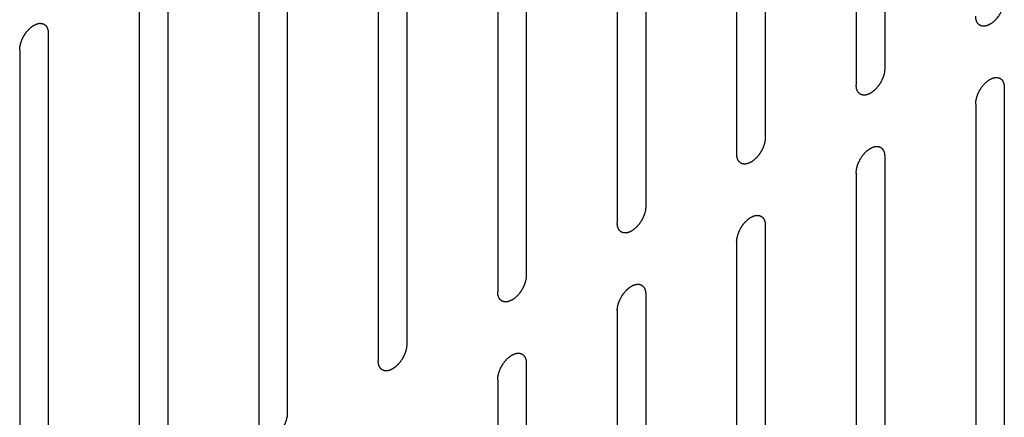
# Model space of a CAD drawing. Header units: inches. Extents: x 6 to 353, y 6 to 228.
# Tile 229 of 256: x 324.978 to 326.801, y 158.14 to 158.877. Entities that reach past the tile are written whole.
import ezdxf

# ---------------------------------------------------------------- set-up
doc = ezdxf.new("R2010")
doc.units = ezdxf.units.IN
doc.header["$LTSCALE"] = 19.946667
doc.header["$MEASUREMENT"] = 0
doc.layers.get('0').update_dxf_attribs({"linetype": 'CONTINUOUS'})

msp = doc.modelspace()

# ---------------------------------------------------------------- linework, layer by layer
at = {"color": 7, "linetype": 'Continuous'}
for p, q in [((326.5799, 159.7458), (326.5799, 158.7864)), ((326.5269, 159.7152), (326.5269, 158.7558)), ((326.3586, 159.618), (326.3586, 158.6586)), ((326.3055, 159.5874), (326.3055, 158.628)), ((326.1373, 159.4903), (326.1373, 158.5309)), ((326.0842, 159.4596), (326.0842, 158.5002)), ((325.9159, 159.3625), (325.9159, 158.4031)), ((325.8629, 159.3319), (325.8629, 158.3725)), ((325.6946, 159.2347), (325.6946, 158.2753)), ((325.6416, 159.2041), (325.6416, 158.2447)), ((325.4733, 159.1069), (325.4733, 158.1475)), ((325.4203, 159.0763), (325.4203, 158.1169)), ((325.252, 158.9791), (325.252, 158.0197)), ((325.1989, 158.9485), (325.1989, 157.9891)), ((325.0306, 158.8514), (325.0306, 157.892)), ((324.9776, 158.8207), (324.9776, 157.8613)), ((326.8012, 158.7509), (326.8012, 157.7915)), ((326.7482, 158.7203), (326.7482, 157.7609)), ((326.5799, 158.6231), (326.5799, 157.6637)), ((326.5269, 158.5925), (326.5269, 157.6331)), ((326.3586, 158.4953), (326.3586, 157.536)), ((326.3055, 158.4647), (326.3055, 157.5053)), ((326.1373, 158.3676), (326.1373, 157.4082)), ((326.0842, 158.3369), (326.0842, 157.3776)), ((325.9159, 158.2398), (325.9159, 157.2804)), ((325.8629, 158.2092), (325.8629, 157.2498))]:
    msp.add_line(p, q, dxfattribs=at)
for points in [[(326.8012, 158.9142), (326.8011, 158.9132), (326.801, 158.9116), (326.8009, 158.9098), (326.8008, 158.9087), (326.8008, 158.908), (326.8005, 158.9071), (326.8003, 158.906), (326.8, 158.9047), (326.7997, 158.9033), (326.7994, 158.9022), (326.7993, 158.9014), (326.7989, 158.9005), (326.7985, 158.8994), (326.798, 158.898), (326.7975, 158.8967), (326.7971, 158.8955), (326.7968, 158.8947), (326.7964, 158.8939), (326.7958, 158.8928), (326.7951, 158.8914), (326.7944, 158.89), (326.7939, 158.8889), (326.7935, 158.8881), (326.793, 158.8873), (326.7923, 158.8863), (326.7915, 158.885), (326.7906, 158.8837), (326.79, 158.8827), (326.7895, 158.8819), (326.7889, 158.8813), (326.7881, 158.8804), (326.7872, 158.8792), (326.7862, 158.8781), (326.7855, 158.8772), (326.7849, 158.8765), (326.7843, 158.8759), (326.7835, 158.8752), (326.7824, 158.8742), (326.7814, 158.8732), (326.7806, 158.8725), (326.78, 158.8719), (326.7793, 158.8715), (326.7784, 158.8708), (326.7773, 158.8701), (326.7762, 158.8693), (326.7755, 158.8688), (326.775, 158.8685), (326.7747, 158.8683), (326.7744, 158.8681), (326.774, 158.8679), (326.7732, 158.8676), (326.7721, 158.8671), (326.7711, 158.8666), (326.7703, 158.8662), (326.7699, 158.866), (326.7696, 158.8659), (326.7692, 158.8658), (326.7688, 158.8657), (326.7681, 158.8656), (326.7671, 158.8653), (326.766, 158.8651), (326.7653, 158.8649), (326.7649, 158.8648), (326.7646, 158.8647), (326.7643, 158.8648), (326.7639, 158.8648), (326.7633, 158.8648), (326.7623, 158.8648), (326.7614, 158.8649), (326.7607, 158.8649), (326.7603, 158.8649), (326.76, 158.8649), (326.7598, 158.865), (326.7594, 158.8651), (326.7588, 158.8654), (326.758, 158.8657), (326.7571, 158.866), (326.7566, 158.8662), (326.7562, 158.8663), (326.7559, 158.8664), (326.7558, 158.8666), (326.7555, 158.8668), (326.755, 158.8672), (326.7543, 158.8678), (326.7536, 158.8684), (326.7532, 158.8687), (326.7529, 158.869), (326.7527, 158.8691), (326.7525, 158.8694), (326.7523, 158.8697), (326.752, 158.8703), (326.7514, 158.8711), (326.7509, 158.8719), (326.7506, 158.8724), (326.7504, 158.8728), (326.7502, 158.873), (326.7501, 158.8733), (326.75, 158.8737), (326.7498, 158.8744), (326.7495, 158.8754), (326.7492, 158.8764), (326.7489, 158.8771), (326.7488, 158.8775), (326.7487, 158.8778), (326.7487, 158.8782), (326.7486, 158.8787), (326.7486, 158.8795), (326.7485, 158.8807), (326.7483, 158.8822), (326.7482, 158.8831), (326.7482, 158.8836)], [(324.9776, 158.8207), (324.9777, 158.8218), (324.9778, 158.8233), (324.978, 158.8252), (324.9781, 158.8262), (324.9781, 158.827), (324.9783, 158.8278), (324.9785, 158.8289), (324.9789, 158.8303), (324.9792, 158.8316), (324.9794, 158.8327), (324.9796, 158.8336), (324.9799, 158.8344), (324.9803, 158.8355), (324.9808, 158.8369), (324.9813, 158.8383), (324.9817, 158.8394), (324.982, 158.8402), (324.9825, 158.8411), (324.983, 158.8422), (324.9837, 158.8436), (324.9844, 158.8449), (324.985, 158.846), (324.9853, 158.8469), (324.9859, 158.8476), (324.9865, 158.8487), (324.9874, 158.8499), (324.9882, 158.8512), (324.9889, 158.8522), (324.9893, 158.853), (324.9899, 158.8536), (324.9907, 158.8546), (324.9917, 158.8557), (324.9926, 158.8568), (324.9934, 158.8577), (324.9939, 158.8585), (324.9946, 158.859), (324.9954, 158.8598), (324.9964, 158.8607), (324.9974, 158.8617), (324.9983, 158.8624), (324.9989, 158.8631), (324.9995, 158.8635), (325.0004, 158.8641), (325.0015, 158.8648), (325.0026, 158.8656), (325.0034, 158.8661), (325.0038, 158.8664), (325.0041, 158.8667), (325.0044, 158.8668), (325.0049, 158.867), (325.0056, 158.8674), (325.0067, 158.8679), (325.0078, 158.8684), (325.0085, 158.8687), (325.0089, 158.8689), (325.0093, 158.8691), (325.0096, 158.8691), (325.01, 158.8692), (325.0107, 158.8694), (325.0117, 158.8696), (325.0128, 158.8699), (325.0135, 158.87), (325.0139, 158.8701), (325.0142, 158.8702), (325.0145, 158.8702), (325.0149, 158.8702), (325.0156, 158.8701), (325.0165, 158.8701), (325.0175, 158.8701), (325.0181, 158.87), (325.0185, 158.87), (325.0188, 158.87), (325.019, 158.8699), (325.0194, 158.8698), (325.02, 158.8696), (325.0208, 158.8693), (325.0217, 158.869), (325.0223, 158.8687), (325.0226, 158.8686), (325.0229, 158.8685), (325.0231, 158.8683), (325.0234, 158.8681), (325.0238, 158.8677), (325.0245, 158.8672), (325.0252, 158.8666), (325.0257, 158.8662), (325.0259, 158.866), (325.0262, 158.8658), (325.0263, 158.8656), (325.0265, 158.8652), (325.0269, 158.8647), (325.0274, 158.8639), (325.0279, 158.8631), (325.0282, 158.8625), (325.0284, 158.8622), (325.0286, 158.862), (325.0287, 158.8616), (325.0288, 158.8612), (325.029, 158.8605), (325.0294, 158.8595), (325.0297, 158.8585), (325.0299, 158.8578), (325.03, 158.8574), (325.0301, 158.8571), (325.0301, 158.8567), (325.0302, 158.8563), (325.0303, 158.8554), (325.0304, 158.8542), (325.0305, 158.8528), (325.0306, 158.8518), (325.0306, 158.8514)], [(326.5799, 158.7864), (326.5798, 158.7854), (326.5797, 158.7838), (326.5795, 158.782), (326.5795, 158.781), (326.5794, 158.7802), (326.5792, 158.7794), (326.579, 158.7783), (326.5786, 158.7769), (326.5783, 158.7755), (326.5781, 158.7744), (326.5779, 158.7736), (326.5776, 158.7728), (326.5772, 158.7717), (326.5767, 158.7703), (326.5762, 158.7689), (326.5758, 158.7678), (326.5755, 158.7669), (326.575, 158.7661), (326.5745, 158.765), (326.5738, 158.7636), (326.5731, 158.7622), (326.5725, 158.7611), (326.5722, 158.7603), (326.5716, 158.7595), (326.571, 158.7585), (326.5701, 158.7572), (326.5693, 158.756), (326.5686, 158.755), (326.5682, 158.7542), (326.5676, 158.7535), (326.5668, 158.7526), (326.5659, 158.7515), (326.5649, 158.7503), (326.5641, 158.7494), (326.5636, 158.7487), (326.563, 158.7482), (326.5621, 158.7474), (326.5611, 158.7464), (326.5601, 158.7455), (326.5592, 158.7447), (326.5586, 158.7441), (326.558, 158.7437), (326.5571, 158.7431), (326.556, 158.7423), (326.5549, 158.7416), (326.5541, 158.741), (326.5537, 158.7407), (326.5534, 158.7405), (326.5531, 158.7404), (326.5526, 158.7401), (326.5519, 158.7398), (326.5508, 158.7393), (326.5497, 158.7388), (326.549, 158.7385), (326.5486, 158.7383), (326.5482, 158.7381), (326.5479, 158.738), (326.5475, 158.7379), (326.5468, 158.7378), (326.5458, 158.7375), (326.5447, 158.7373), (326.544, 158.7371), (326.5436, 158.7371), (326.5433, 158.737), (326.543, 158.737), (326.5426, 158.737), (326.5419, 158.737), (326.541, 158.7371), (326.54, 158.7371), (326.5394, 158.7371), (326.539, 158.7371), (326.5387, 158.7371), (326.5385, 158.7372), (326.5381, 158.7374), (326.5375, 158.7376), (326.5367, 158.7379), (326.5358, 158.7382), (326.5352, 158.7384), (326.5349, 158.7386), (326.5346, 158.7386), (326.5344, 158.7388), (326.5342, 158.739), (326.5337, 158.7394), (326.533, 158.74), (326.5323, 158.7406), (326.5318, 158.741), (326.5316, 158.7412), (326.5313, 158.7413), (326.5312, 158.7416), (326.531, 158.7419), (326.5306, 158.7425), (326.5301, 158.7433), (326.5296, 158.7441), (326.5293, 158.7447), (326.5291, 158.745), (326.5289, 158.7452), (326.5288, 158.7455), (326.5287, 158.7459), (326.5285, 158.7466), (326.5281, 158.7476), (326.5278, 158.7486), (326.5276, 158.7493), (326.5275, 158.7498), (326.5274, 158.75), (326.5274, 158.7504), (326.5273, 158.7509), (326.5272, 158.7517), (326.5271, 158.7529), (326.527, 158.7544), (326.5269, 158.7553), (326.5269, 158.7558)], [(326.7482, 158.7203), (326.7483, 158.7213), (326.7484, 158.7229), (326.7485, 158.7247), (326.7486, 158.7257), (326.7487, 158.7265), (326.7489, 158.7274), (326.7491, 158.7284), (326.7494, 158.7298), (326.7498, 158.7312), (326.75, 158.7323), (326.7502, 158.7331), (326.7505, 158.7339), (326.7509, 158.7351), (326.7514, 158.7364), (326.7519, 158.7378), (326.7523, 158.739), (326.7526, 158.7398), (326.753, 158.7406), (326.7536, 158.7417), (326.7543, 158.7431), (326.755, 158.7445), (326.7555, 158.7456), (326.7559, 158.7464), (326.7565, 158.7472), (326.7571, 158.7482), (326.758, 158.7495), (326.7588, 158.7507), (326.7595, 158.7518), (326.7599, 158.7525), (326.7605, 158.7532), (326.7613, 158.7541), (326.7622, 158.7552), (326.7632, 158.7564), (326.764, 158.7573), (326.7645, 158.758), (326.7651, 158.7585), (326.766, 158.7593), (326.767, 158.7603), (326.768, 158.7612), (326.7689, 158.762), (326.7695, 158.7626), (326.7701, 158.763), (326.771, 158.7636), (326.7721, 158.7644), (326.7732, 158.7652), (326.7739, 158.7657), (326.7744, 158.766), (326.7747, 158.7662), (326.775, 158.7664), (326.7755, 158.7666), (326.7762, 158.7669), (326.7773, 158.7674), (326.7784, 158.7679), (326.7791, 158.7683), (326.7795, 158.7685), (326.7799, 158.7686), (326.7802, 158.7687), (326.7806, 158.7688), (326.7813, 158.7689), (326.7823, 158.7692), (326.7834, 158.7694), (326.7841, 158.7696), (326.7845, 158.7697), (326.7848, 158.7698), (326.7851, 158.7697), (326.7855, 158.7697), (326.7861, 158.7697), (326.7871, 158.7697), (326.788, 158.7696), (326.7887, 158.7696), (326.7891, 158.7696), (326.7894, 158.7696), (326.7896, 158.7695), (326.79, 158.7694), (326.7906, 158.7691), (326.7914, 158.7688), (326.7923, 158.7685), (326.7929, 158.7683), (326.7932, 158.7682), (326.7935, 158.7681), (326.7937, 158.7679), (326.7939, 158.7677), (326.7944, 158.7673), (326.7951, 158.7667), (326.7958, 158.7661), (326.7963, 158.7658), (326.7965, 158.7655), (326.7968, 158.7654), (326.7969, 158.7651), (326.7971, 158.7648), (326.7975, 158.7642), (326.798, 158.7634), (326.7985, 158.7626), (326.7988, 158.7621), (326.799, 158.7617), (326.7992, 158.7615), (326.7993, 158.7612), (326.7994, 158.7608), (326.7996, 158.7601), (326.7999, 158.7591), (326.8003, 158.7581), (326.8005, 158.7574), (326.8006, 158.757), (326.8007, 158.7567), (326.8007, 158.7563), (326.8008, 158.7558), (326.8009, 158.755), (326.801, 158.7538), (326.8011, 158.7523), (326.8012, 158.7514), (326.8012, 158.7509)], [(326.3586, 158.6586), (326.3585, 158.6576), (326.3584, 158.656), (326.3582, 158.6542), (326.3581, 158.6532), (326.3581, 158.6524), (326.3579, 158.6516), (326.3576, 158.6505), (326.3573, 158.6491), (326.357, 158.6477), (326.3568, 158.6466), (326.3566, 158.6458), (326.3563, 158.645), (326.3559, 158.6439), (326.3554, 158.6425), (326.3549, 158.6411), (326.3544, 158.64), (326.3542, 158.6391), (326.3537, 158.6383), (326.3532, 158.6372), (326.3525, 158.6358), (326.3518, 158.6344), (326.3512, 158.6333), (326.3508, 158.6325), (326.3503, 158.6318), (326.3496, 158.6307), (326.3488, 158.6295), (326.348, 158.6282), (326.3473, 158.6272), (326.3468, 158.6264), (326.3462, 158.6257), (326.3455, 158.6248), (326.3445, 158.6237), (326.3436, 158.6225), (326.3428, 158.6216), (326.3423, 158.6209), (326.3416, 158.6204), (326.3408, 158.6196), (326.3398, 158.6187), (326.3387, 158.6177), (326.3379, 158.6169), (326.3373, 158.6163), (326.3366, 158.6159), (326.3358, 158.6153), (326.3347, 158.6145), (326.3336, 158.6138), (326.3328, 158.6132), (326.3324, 158.6129), (326.3321, 158.6127), (326.3317, 158.6126), (326.3313, 158.6124), (326.3306, 158.612), (326.3295, 158.6115), (326.3284, 158.611), (326.3277, 158.6107), (326.3272, 158.6105), (326.3269, 158.6103), (326.3266, 158.6103), (326.3262, 158.6102), (326.3255, 158.61), (326.3244, 158.6098), (326.3234, 158.6095), (326.3227, 158.6094), (326.3223, 158.6093), (326.3219, 158.6092), (326.3217, 158.6092), (326.3213, 158.6092), (326.3206, 158.6092), (326.3197, 158.6093), (326.3187, 158.6093), (326.3181, 158.6093), (326.3177, 158.6094), (326.3174, 158.6093), (326.3171, 158.6095), (326.3168, 158.6096), (326.3162, 158.6098), (326.3153, 158.6101), (326.3145, 158.6104), (326.3139, 158.6106), (326.3136, 158.6108), (326.3133, 158.6108), (326.3131, 158.611), (326.3128, 158.6113), (326.3124, 158.6117), (326.3117, 158.6122), (326.311, 158.6128), (326.3105, 158.6132), (326.3102, 158.6134), (326.31, 158.6136), (326.3099, 158.6138), (326.3097, 158.6141), (326.3093, 158.6147), (326.3088, 158.6155), (326.3083, 158.6163), (326.3079, 158.6169), (326.3077, 158.6172), (326.3076, 158.6174), (326.3075, 158.6177), (326.3074, 158.6181), (326.3071, 158.6188), (326.3068, 158.6199), (326.3065, 158.6209), (326.3063, 158.6216), (326.3062, 158.622), (326.3061, 158.6223), (326.306, 158.6226), (326.306, 158.6231), (326.3059, 158.624), (326.3058, 158.6252), (326.3057, 158.6266), (326.3056, 158.6275), (326.3055, 158.628)], [(326.5269, 158.5925), (326.527, 158.5935), (326.5271, 158.5951), (326.5272, 158.5969), (326.5273, 158.598), (326.5273, 158.5987), (326.5276, 158.5996), (326.5278, 158.6007), (326.5281, 158.602), (326.5284, 158.6034), (326.5287, 158.6045), (326.5288, 158.6053), (326.5292, 158.6062), (326.5296, 158.6073), (326.5301, 158.6087), (326.5306, 158.6101), (326.531, 158.6112), (326.5313, 158.612), (326.5317, 158.6128), (326.5323, 158.6139), (326.533, 158.6153), (326.5337, 158.6167), (326.5342, 158.6178), (326.5346, 158.6187), (326.5351, 158.6194), (326.5358, 158.6204), (326.5366, 158.6217), (326.5375, 158.623), (326.5381, 158.624), (326.5386, 158.6248), (326.5392, 158.6254), (326.54, 158.6263), (326.5409, 158.6275), (326.5419, 158.6286), (326.5426, 158.6295), (326.5432, 158.6302), (326.5438, 158.6308), (326.5446, 158.6315), (326.5457, 158.6325), (326.5467, 158.6335), (326.5475, 158.6342), (326.5481, 158.6348), (326.5488, 158.6352), (326.5497, 158.6359), (326.5508, 158.6366), (326.5519, 158.6374), (326.5526, 158.6379), (326.5531, 158.6382), (326.5534, 158.6385), (326.5537, 158.6386), (326.5541, 158.6388), (326.5549, 158.6391), (326.556, 158.6396), (326.557, 158.6401), (326.5578, 158.6405), (326.5582, 158.6407), (326.5585, 158.6408), (326.5588, 158.6409), (326.5593, 158.641), (326.56, 158.6412), (326.561, 158.6414), (326.562, 158.6416), (326.5628, 158.6418), (326.5632, 158.6419), (326.5635, 158.642), (326.5638, 158.6419), (326.5642, 158.6419), (326.5648, 158.6419), (326.5658, 158.6419), (326.5667, 158.6418), (326.5674, 158.6418), (326.5678, 158.6418), (326.5681, 158.6418), (326.5683, 158.6417), (326.5687, 158.6416), (326.5692, 158.6414), (326.5701, 158.641), (326.5709, 158.6407), (326.5715, 158.6405), (326.5719, 158.6404), (326.5721, 158.6403), (326.5723, 158.6401), (326.5726, 158.6399), (326.5731, 158.6395), (326.5738, 158.6389), (326.5745, 158.6384), (326.5749, 158.638), (326.5752, 158.6377), (326.5754, 158.6376), (326.5756, 158.6373), (326.5758, 158.637), (326.5761, 158.6364), (326.5766, 158.6356), (326.5771, 158.6348), (326.5775, 158.6343), (326.5777, 158.634), (326.5779, 158.6337), (326.578, 158.6334), (326.5781, 158.633), (326.5783, 158.6323), (326.5786, 158.6313), (326.5789, 158.6303), (326.5792, 158.6296), (326.5793, 158.6292), (326.5794, 158.6289), (326.5794, 158.6285), (326.5795, 158.628), (326.5795, 158.6272), (326.5796, 158.626), (326.5798, 158.6246), (326.5799, 158.6236), (326.5799, 158.6231)], [(326.1373, 158.5309), (326.1372, 158.5298), (326.137, 158.5283), (326.1369, 158.5264), (326.1368, 158.5254), (326.1368, 158.5246), (326.1366, 158.5238), (326.1363, 158.5227), (326.136, 158.5213), (326.1357, 158.52), (326.1354, 158.5189), (326.1353, 158.518), (326.1349, 158.5172), (326.1346, 158.5161), (326.134, 158.5147), (326.1335, 158.5133), (326.1331, 158.5122), (326.1329, 158.5114), (326.1324, 158.5105), (326.1319, 158.5094), (326.1312, 158.508), (326.1305, 158.5067), (326.1299, 158.5056), (326.1295, 158.5047), (326.129, 158.504), (326.1283, 158.5029), (326.1275, 158.5017), (326.1267, 158.5004), (326.126, 158.4994), (326.1255, 158.4986), (326.1249, 158.498), (326.1242, 158.497), (326.1232, 158.4959), (326.1223, 158.4948), (326.1215, 158.4939), (326.1209, 158.4931), (326.1203, 158.4926), (326.1195, 158.4918), (326.1185, 158.4909), (326.1174, 158.4899), (326.1166, 158.4892), (326.116, 158.4885), (326.1153, 158.4881), (326.1145, 158.4875), (326.1134, 158.4868), (326.1123, 158.486), (326.1115, 158.4855), (326.1111, 158.4852), (326.1107, 158.4849), (326.1104, 158.4848), (326.11, 158.4846), (326.1092, 158.4842), (326.1082, 158.4837), (326.1071, 158.4832), (326.1063, 158.4829), (326.1059, 158.4827), (326.1056, 158.4825), (326.1053, 158.4825), (326.1049, 158.4824), (326.1041, 158.4822), (326.1031, 158.482), (326.1021, 158.4817), (326.1014, 158.4816), (326.1009, 158.4815), (326.1006, 158.4814), (326.1003, 158.4814), (326.1, 158.4814), (326.0993, 158.4815), (326.0983, 158.4815), (326.0974, 158.4815), (326.0967, 158.4816), (326.0964, 158.4816), (326.0961, 158.4816), (326.0958, 158.4817), (326.0955, 158.4818), (326.0949, 158.482), (326.094, 158.4823), (326.0932, 158.4826), (326.0926, 158.4829), (326.0922, 158.483), (326.092, 158.4831), (326.0918, 158.4833), (326.0915, 158.4835), (326.091, 158.4839), (326.0903, 158.4844), (326.0897, 158.485), (326.0892, 158.4854), (326.0889, 158.4856), (326.0887, 158.4858), (326.0886, 158.486), (326.0883, 158.4864), (326.088, 158.4869), (326.0875, 158.4877), (326.087, 158.4885), (326.0866, 158.4891), (326.0864, 158.4894), (326.0862, 158.4896), (326.0862, 158.49), (326.086, 158.4904), (326.0858, 158.4911), (326.0855, 158.4921), (326.0852, 158.4931), (326.085, 158.4938), (326.0848, 158.4942), (326.0847, 158.4945), (326.0847, 158.4949), (326.0847, 158.4953), (326.0846, 158.4962), (326.0845, 158.4974), (326.0844, 158.4988), (326.0843, 158.4998), (326.0842, 158.5002)], [(326.3055, 158.4647), (326.3056, 158.4658), (326.3058, 158.4673), (326.3059, 158.4691), (326.306, 158.4702), (326.306, 158.471), (326.3062, 158.4718), (326.3065, 158.4729), (326.3068, 158.4743), (326.3071, 158.4756), (326.3074, 158.4767), (326.3075, 158.4775), (326.3079, 158.4784), (326.3082, 158.4795), (326.3088, 158.4809), (326.3093, 158.4823), (326.3097, 158.4834), (326.3099, 158.4842), (326.3104, 158.4851), (326.3109, 158.4862), (326.3116, 158.4875), (326.3123, 158.4889), (326.3129, 158.49), (326.3133, 158.4909), (326.3138, 158.4916), (326.3145, 158.4926), (326.3153, 158.4939), (326.3161, 158.4952), (326.3168, 158.4962), (326.3173, 158.497), (326.3179, 158.4976), (326.3186, 158.4986), (326.3196, 158.4997), (326.3205, 158.5008), (326.3213, 158.5017), (326.3219, 158.5025), (326.3225, 158.503), (326.3233, 158.5038), (326.3243, 158.5047), (326.3254, 158.5057), (326.3262, 158.5064), (326.3268, 158.5071), (326.3275, 158.5075), (326.3283, 158.5081), (326.3294, 158.5088), (326.3305, 158.5096), (326.3313, 158.5101), (326.3317, 158.5104), (326.3321, 158.5107), (326.3324, 158.5108), (326.3328, 158.511), (326.3336, 158.5113), (326.3346, 158.5119), (326.3357, 158.5123), (326.3365, 158.5127), (326.3369, 158.5129), (326.3372, 158.5131), (326.3375, 158.5131), (326.3379, 158.5132), (326.3387, 158.5134), (326.3397, 158.5136), (326.3407, 158.5138), (326.3414, 158.514), (326.3419, 158.5141), (326.3422, 158.5142), (326.3424, 158.5142), (326.3428, 158.5142), (326.3435, 158.5141), (326.3445, 158.5141), (326.3454, 158.5141), (326.3461, 158.514), (326.3464, 158.514), (326.3467, 158.514), (326.347, 158.5139), (326.3473, 158.5138), (326.3479, 158.5136), (326.3488, 158.5133), (326.3496, 158.5129), (326.3502, 158.5127), (326.3506, 158.5126), (326.3508, 158.5125), (326.351, 158.5123), (326.3513, 158.5121), (326.3518, 158.5117), (326.3525, 158.5112), (326.3531, 158.5106), (326.3536, 158.5102), (326.3539, 158.51), (326.3541, 158.5098), (326.3542, 158.5095), (326.3545, 158.5092), (326.3548, 158.5087), (326.3553, 158.5079), (326.3558, 158.5071), (326.3562, 158.5065), (326.3564, 158.5062), (326.3566, 158.506), (326.3566, 158.5056), (326.3568, 158.5052), (326.357, 158.5045), (326.3573, 158.5035), (326.3576, 158.5025), (326.3578, 158.5018), (326.358, 158.5014), (326.3581, 158.5011), (326.3581, 158.5007), (326.3581, 158.5003), (326.3582, 158.4994), (326.3583, 158.4982), (326.3584, 158.4968), (326.3585, 158.4958), (326.3586, 158.4953)], [(325.9159, 158.4031), (325.9158, 158.402), (325.9157, 158.4005), (325.9156, 158.3987), (325.9155, 158.3976), (325.9155, 158.3969), (325.9152, 158.396), (325.915, 158.3949), (325.9147, 158.3936), (325.9144, 158.3922), (325.9141, 158.3911), (325.914, 158.3903), (325.9136, 158.3894), (325.9132, 158.3883), (325.9127, 158.3869), (325.9122, 158.3855), (325.9118, 158.3844), (325.9115, 158.3836), (325.9111, 158.3828), (325.9105, 158.3816), (325.9098, 158.3803), (325.9091, 158.3789), (325.9086, 158.3778), (325.9082, 158.3769), (325.9077, 158.3762), (325.907, 158.3752), (325.9062, 158.3739), (325.9053, 158.3726), (325.9047, 158.3716), (325.9042, 158.3708), (325.9036, 158.3702), (325.9028, 158.3693), (325.9019, 158.3681), (325.9009, 158.367), (325.9002, 158.3661), (325.8996, 158.3654), (325.899, 158.3648), (325.8982, 158.364), (325.8971, 158.3631), (325.8961, 158.3621), (325.8953, 158.3614), (325.8947, 158.3608), (325.894, 158.3603), (325.8931, 158.3597), (325.892, 158.359), (325.8909, 158.3582), (325.8902, 158.3577), (325.8897, 158.3574), (325.8894, 158.3571), (325.8891, 158.357), (325.8887, 158.3568), (325.8879, 158.3565), (325.8868, 158.356), (325.8858, 158.3555), (325.885, 158.3551), (325.8846, 158.3549), (325.8843, 158.3547), (325.884, 158.3547), (325.8835, 158.3546), (325.8828, 158.3544), (325.8818, 158.3542), (325.8808, 158.354), (325.88, 158.3538), (325.8796, 158.3537), (325.8793, 158.3536), (325.879, 158.3536), (325.8786, 158.3537), (325.878, 158.3537), (325.877, 158.3537), (325.8761, 158.3538), (325.8754, 158.3538), (325.875, 158.3538), (325.8747, 158.3538), (325.8745, 158.3539), (325.8741, 158.354), (325.8736, 158.3542), (325.8727, 158.3545), (325.8719, 158.3549), (325.8713, 158.3551), (325.8709, 158.3552), (325.8707, 158.3553), (325.8705, 158.3555), (325.8702, 158.3557), (325.8697, 158.3561), (325.869, 158.3567), (325.8683, 158.3572), (325.8679, 158.3576), (325.8676, 158.3579), (325.8674, 158.358), (325.8672, 158.3583), (325.867, 158.3586), (325.8667, 158.3591), (325.8662, 158.3599), (325.8656, 158.3608), (325.8653, 158.3613), (325.8651, 158.3616), (325.8649, 158.3619), (325.8648, 158.3622), (325.8647, 158.3626), (325.8645, 158.3633), (325.8642, 158.3643), (325.8639, 158.3653), (325.8636, 158.366), (325.8635, 158.3664), (325.8634, 158.3667), (325.8634, 158.3671), (325.8633, 158.3676), (325.8633, 158.3684), (325.8632, 158.3696), (325.863, 158.371), (325.8629, 158.372), (325.8629, 158.3725)], [(326.0842, 158.3369), (326.0843, 158.338), (326.0844, 158.3395), (326.0846, 158.3414), (326.0847, 158.3424), (326.0847, 158.3432), (326.0849, 158.344), (326.0852, 158.3451), (326.0855, 158.3465), (326.0858, 158.3478), (326.086, 158.3489), (326.0862, 158.3498), (326.0865, 158.3506), (326.0869, 158.3517), (326.0874, 158.3531), (326.0879, 158.3545), (326.0884, 158.3556), (326.0886, 158.3564), (326.0891, 158.3573), (326.0896, 158.3584), (326.0903, 158.3598), (326.091, 158.3611), (326.0916, 158.3622), (326.092, 158.3631), (326.0925, 158.3638), (326.0932, 158.3649), (326.094, 158.3661), (326.0948, 158.3674), (326.0955, 158.3684), (326.096, 158.3692), (326.0966, 158.3699), (326.0973, 158.3708), (326.0983, 158.3719), (326.0992, 158.3731), (326.1, 158.3739), (326.1005, 158.3747), (326.1012, 158.3752), (326.102, 158.376), (326.103, 158.3769), (326.1041, 158.3779), (326.1049, 158.3787), (326.1055, 158.3793), (326.1062, 158.3797), (326.107, 158.3803), (326.1081, 158.3811), (326.1092, 158.3818), (326.11, 158.3823), (326.1104, 158.3826), (326.1107, 158.3829), (326.1111, 158.383), (326.1115, 158.3832), (326.1122, 158.3836), (326.1133, 158.3841), (326.1144, 158.3846), (326.1151, 158.3849), (326.1156, 158.3851), (326.1159, 158.3853), (326.1162, 158.3853), (326.1166, 158.3854), (326.1173, 158.3856), (326.1184, 158.3858), (326.1194, 158.3861), (326.1201, 158.3862), (326.1205, 158.3863), (326.1208, 158.3864), (326.1211, 158.3864), (326.1215, 158.3864), (326.1222, 158.3863), (326.1231, 158.3863), (326.1241, 158.3863), (326.1247, 158.3863), (326.1251, 158.3862), (326.1254, 158.3863), (326.1257, 158.3861), (326.126, 158.386), (326.1266, 158.3858), (326.1275, 158.3855), (326.1283, 158.3852), (326.1289, 158.385), (326.1292, 158.3848), (326.1295, 158.3848), (326.1297, 158.3846), (326.13, 158.3843), (326.1304, 158.3839), (326.1311, 158.3834), (326.1318, 158.3828), (326.1323, 158.3824), (326.1326, 158.3822), (326.1328, 158.382), (326.1329, 158.3818), (326.1331, 158.3815), (326.1335, 158.3809), (326.134, 158.3801), (326.1345, 158.3793), (326.1349, 158.3787), (326.1351, 158.3784), (326.1352, 158.3782), (326.1353, 158.3778), (326.1354, 158.3775), (326.1357, 158.3767), (326.136, 158.3757), (326.1363, 158.3747), (326.1365, 158.374), (326.1366, 158.3736), (326.1367, 158.3733), (326.1368, 158.373), (326.1368, 158.3725), (326.1369, 158.3716), (326.137, 158.3704), (326.1371, 158.369), (326.1372, 158.368), (326.1373, 158.3676)], [(325.6946, 158.2753), (325.6945, 158.2743), (325.6944, 158.2727), (325.6943, 158.2709), (325.6942, 158.2698), (325.6941, 158.2691), (325.6939, 158.2682), (325.6937, 158.2671), (325.6934, 158.2658), (325.693, 158.2644), (325.6928, 158.2633), (325.6926, 158.2625), (325.6923, 158.2616), (325.6919, 158.2605), (325.6914, 158.2591), (325.6909, 158.2577), (325.6905, 158.2566), (325.6902, 158.2558), (325.6898, 158.255), (325.6892, 158.2539), (325.6885, 158.2525), (325.6878, 158.2511), (325.6873, 158.25), (325.6869, 158.2492), (325.6863, 158.2484), (325.6857, 158.2474), (325.6848, 158.2461), (325.684, 158.2448), (325.6833, 158.2438), (325.6829, 158.243), (325.6823, 158.2424), (325.6815, 158.2415), (325.6806, 158.2403), (325.6796, 158.2392), (325.6788, 158.2383), (325.6783, 158.2376), (325.6777, 158.237), (325.6768, 158.2363), (325.6758, 158.2353), (325.6748, 158.2343), (325.6739, 158.2336), (325.6733, 158.233), (325.6727, 158.2326), (325.6718, 158.2319), (325.6707, 158.2312), (325.6696, 158.2304), (325.6689, 158.2299), (325.6684, 158.2296), (325.6681, 158.2294), (325.6678, 158.2292), (325.6673, 158.229), (325.6666, 158.2287), (325.6655, 158.2282), (325.6644, 158.2277), (325.6637, 158.2273), (325.6633, 158.2271), (325.6629, 158.227), (325.6626, 158.2269), (325.6622, 158.2268), (325.6615, 158.2267), (325.6605, 158.2264), (325.6594, 158.2262), (325.6587, 158.226), (325.6583, 158.2259), (325.658, 158.2258), (325.6577, 158.2259), (325.6573, 158.2259), (325.6567, 158.2259), (325.6557, 158.2259), (325.6548, 158.226), (325.6541, 158.226), (325.6537, 158.226), (325.6534, 158.226), (325.6532, 158.2261), (325.6528, 158.2262), (325.6522, 158.2265), (325.6514, 158.2268), (325.6505, 158.2271), (325.6499, 158.2273), (325.6496, 158.2274), (325.6493, 158.2275), (325.6491, 158.2277), (325.6489, 158.2279), (325.6484, 158.2283), (325.6477, 158.2289), (325.647, 158.2294), (325.6465, 158.2298), (325.6463, 158.2301), (325.646, 158.2302), (325.6459, 158.2305), (325.6457, 158.2308), (325.6453, 158.2314), (325.6448, 158.2322), (325.6443, 158.233), (325.644, 158.2335), (325.6438, 158.2339), (325.6436, 158.2341), (325.6435, 158.2344), (325.6434, 158.2348), (325.6432, 158.2355), (325.6429, 158.2365), (325.6425, 158.2375), (325.6423, 158.2382), (325.6422, 158.2386), (325.6421, 158.2389), (325.6421, 158.2393), (325.642, 158.2398), (325.6419, 158.2406), (325.6418, 158.2418), (325.6417, 158.2432), (325.6416, 158.2442), (325.6416, 158.2447)], [(325.8629, 158.2092), (325.863, 158.2102), (325.8631, 158.2118), (325.8633, 158.2136), (325.8633, 158.2146), (325.8634, 158.2154), (325.8636, 158.2162), (325.8638, 158.2173), (325.8642, 158.2187), (325.8645, 158.2201), (325.8647, 158.2212), (325.8649, 158.222), (325.8652, 158.2228), (325.8656, 158.2239), (325.8661, 158.2253), (325.8666, 158.2267), (325.867, 158.2278), (325.8673, 158.2287), (325.8678, 158.2295), (325.8683, 158.2306), (325.869, 158.232), (325.8697, 158.2334), (325.8703, 158.2345), (325.8706, 158.2353), (325.8712, 158.2361), (325.8718, 158.2371), (325.8727, 158.2383), (325.8735, 158.2396), (325.8742, 158.2406), (325.8746, 158.2414), (325.8752, 158.2421), (325.876, 158.243), (325.8769, 158.2441), (325.8779, 158.2453), (325.8787, 158.2462), (325.8792, 158.2469), (325.8798, 158.2474), (325.8807, 158.2482), (325.8817, 158.2492), (325.8827, 158.2501), (325.8836, 158.2509), (325.8842, 158.2515), (325.8848, 158.2519), (325.8857, 158.2525), (325.8868, 158.2533), (325.8879, 158.254), (325.8887, 158.2546), (325.8891, 158.2549), (325.8894, 158.2551), (325.8897, 158.2552), (325.8902, 158.2554), (325.8909, 158.2558), (325.892, 158.2563), (325.8931, 158.2568), (325.8938, 158.2571), (325.8942, 158.2573), (325.8946, 158.2575), (325.8949, 158.2575), (325.8953, 158.2577), (325.896, 158.2578), (325.897, 158.2581), (325.8981, 158.2583), (325.8988, 158.2585), (325.8992, 158.2585), (325.8995, 158.2586), (325.8998, 158.2586), (325.9002, 158.2586), (325.9009, 158.2586), (325.9018, 158.2585), (325.9028, 158.2585), (325.9034, 158.2585), (325.9038, 158.2585), (325.9041, 158.2585), (325.9043, 158.2583), (325.9047, 158.2582), (325.9053, 158.258), (325.9061, 158.2577), (325.907, 158.2574), (325.9076, 158.2572), (325.9079, 158.257), (325.9082, 158.257), (325.9084, 158.2568), (325.9086, 158.2566), (325.9091, 158.2562), (325.9098, 158.2556), (325.9105, 158.255), (325.911, 158.2546), (325.9112, 158.2544), (325.9115, 158.2542), (325.9116, 158.254), (325.9118, 158.2537), (325.9122, 158.2531), (325.9127, 158.2523), (325.9132, 158.2515), (325.9135, 158.2509), (325.9137, 158.2506), (325.9139, 158.2504), (325.914, 158.2501), (325.9141, 158.2497), (325.9143, 158.249), (325.9147, 158.248), (325.915, 158.2469), (325.9152, 158.2462), (325.9153, 158.2458), (325.9154, 158.2456), (325.9154, 158.2452), (325.9155, 158.2447), (325.9156, 158.2439), (325.9157, 158.2427), (325.9158, 158.2412), (325.9159, 158.2403), (325.9159, 158.2398)], [(325.4733, 158.1475), (325.4732, 158.1465), (325.4731, 158.1449), (325.4729, 158.1431), (325.4728, 158.1421), (325.4728, 158.1413), (325.4726, 158.1405), (325.4723, 158.1394), (325.472, 158.138), (325.4717, 158.1366), (325.4715, 158.1355), (325.4713, 158.1347), (325.471, 158.1339), (325.4706, 158.1328), (325.4701, 158.1314), (325.4696, 158.13), (325.4691, 158.1289), (325.4689, 158.128), (325.4684, 158.1272), (325.4679, 158.1261), (325.4672, 158.1247), (325.4665, 158.1233), (325.4659, 158.1222), (325.4655, 158.1214), (325.465, 158.1206), (325.4644, 158.1196), (325.4635, 158.1183), (325.4627, 158.1171), (325.462, 158.1161), (325.4615, 158.1153), (325.4609, 158.1146), (325.4602, 158.1137), (325.4592, 158.1126), (325.4583, 158.1114), (325.4575, 158.1105), (325.457, 158.1098), (325.4563, 158.1093), (325.4555, 158.1085), (325.4545, 158.1075), (325.4535, 158.1066), (325.4526, 158.1058), (325.452, 158.1052), (325.4514, 158.1048), (325.4505, 158.1042), (325.4494, 158.1034), (325.4483, 158.1027), (325.4475, 158.1021), (325.4471, 158.1018), (325.4468, 158.1016), (325.4464, 158.1015), (325.446, 158.1012), (325.4453, 158.1009), (325.4442, 158.1004), (325.4431, 158.0999), (325.4424, 158.0996), (325.4419, 158.0994), (325.4416, 158.0992), (325.4413, 158.0991), (325.4409, 158.099), (325.4402, 158.0989), (325.4391, 158.0986), (325.4381, 158.0984), (325.4374, 158.0982), (325.437, 158.0981), (325.4367, 158.098), (325.4364, 158.0981), (325.436, 158.0981), (325.4353, 158.0981), (325.4344, 158.0982), (325.4334, 158.0982), (325.4328, 158.0982), (325.4324, 158.0982), (325.4321, 158.0982), (325.4318, 158.0983), (325.4315, 158.0985), (325.4309, 158.0987), (325.4301, 158.099), (325.4292, 158.0993), (325.4286, 158.0995), (325.4283, 158.0997), (325.428, 158.0997), (325.4278, 158.0999), (325.4275, 158.1001), (325.4271, 158.1005), (325.4264, 158.1011), (325.4257, 158.1017), (325.4252, 158.1021), (325.4249, 158.1023), (325.4247, 158.1024), (325.4246, 158.1027), (325.4244, 158.103), (325.424, 158.1036), (325.4235, 158.1044), (325.423, 158.1052), (325.4226, 158.1057), (325.4224, 158.1061), (325.4223, 158.1063), (325.4222, 158.1066), (325.4221, 158.107), (325.4218, 158.1077), (325.4215, 158.1087), (325.4212, 158.1097), (325.421, 158.1104), (325.4209, 158.1109), (325.4208, 158.1111), (325.4207, 158.1115), (325.4207, 158.112), (325.4206, 158.1128), (325.4205, 158.114), (325.4204, 158.1155), (325.4203, 158.1164), (325.4203, 158.1169)]]:
    msp.add_open_spline(points, degree=3, knots=[0, 0, 0, 0, 0.03125, 0.046875, 0.054688, 0.0625, 0.070312, 0.078125, 0.09375, 0.109375, 0.117188, 0.125, 0.132812, 0.140625, 0.15625, 0.171875, 0.179688, 0.1875, 0.195312, 0.203125, 0.21875, 0.234375, 0.242188, 0.25, 0.257812, 0.265625, 0.28125, 0.296875, 0.304688, 0.3125, 0.320312, 0.328125, 0.34375, 0.359375, 0.367188, 0.375, 0.382812, 0.390625, 0.40625, 0.421875, 0.429688, 0.4375, 0.445312, 0.453125, 0.46875, 0.484375, 0.492188, 0.496094, 0.5, 0.503906, 0.507812, 0.515625, 0.53125, 0.546875, 0.554688, 0.558594, 0.5625, 0.566406, 0.570312, 0.578125, 0.59375, 0.609375, 0.617188, 0.621094, 0.625, 0.628906, 0.632812, 0.640625, 0.65625, 0.671875, 0.679688, 0.683594, 0.6875, 0.691406, 0.695312, 0.703125, 0.71875, 0.734375, 0.742188, 0.746094, 0.75, 0.753906, 0.757812, 0.765625, 0.78125, 0.796875, 0.804688, 0.808594, 0.8125, 0.816406, 0.820312, 0.828125, 0.84375, 0.859375, 0.867188, 0.871094, 0.875, 0.878906, 0.882812, 0.890625, 0.90625, 0.921875, 0.929688, 0.933594, 0.9375, 0.941406, 0.945312, 0.953125, 0.96875, 0.984375, 1, 1, 1, 1], dxfattribs=at)

doc.saveas('drawing.dxf')
